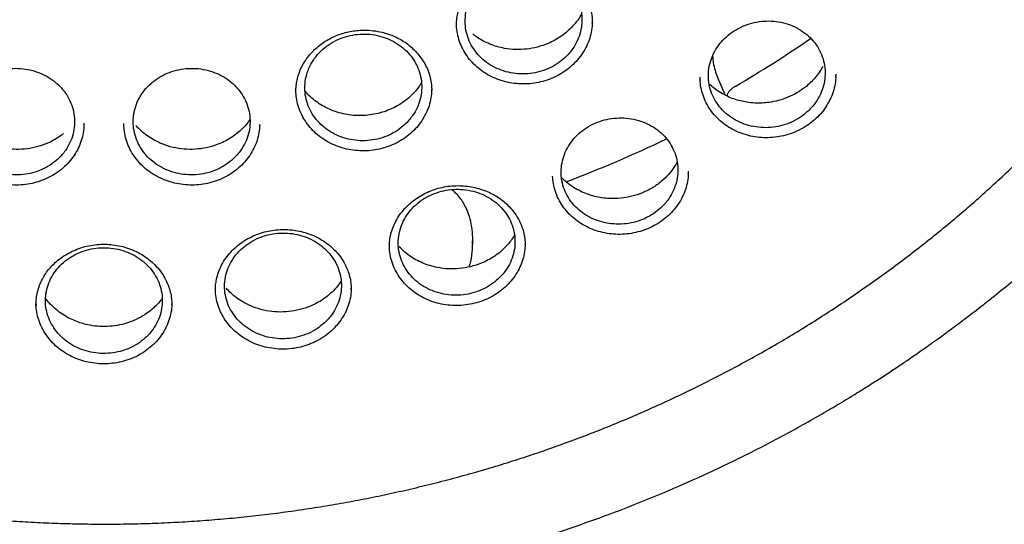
# Model space of a CAD drawing. Header units: millimetres. Extents: x 8 to 1577, y 12 to 2534.
# Tile 50 of 65: x 768 to 793, y 2101 to 2114. Entities that reach past the tile are written whole.
import ezdxf

# ---------------------------------------------------------------- set-up
doc = ezdxf.new("R2010")
doc.units = ezdxf.units.MM

msp = doc.modelspace()

# ---------------------------------------------------------------- linework, layer by layer
at = {"color": 7, "linetype": 'Continuous', "lineweight": 30}
for p, q in [((782.25, 2113.95), (782.25, 2113.958)), ((788.459, 2112.59), (788.459, 2112.614)), ((785.001, 2112.494), (785.001, 2112.51)), ((785.005, 2112.516), (785.005, 2112.503)), ((785.446, 2112.566), (785.643, 2112.115)), ((773.771, 2111.345), (773.77, 2111.366)), ((784.7, 2110.111), (784.701, 2110.13)), ((779.199, 2108.318), (779.198, 2108.4)), ((780.54, 2108.281), (780.539, 2108.294)), ((772.88, 2107.238), (772.875, 2107.244)), ((776.103, 2107.155), (776.102, 2107.197)), ((768.07, 2106.778), (768.069, 2106.76)), ((771.529, 2106.768), (771.529, 2106.794))]:
    msp.add_line(p, q, dxfattribs=at)
for centre, radius, start, end in [((770.446, 2138.73), 30.579, 300.3485, 304.6183), ((770.066, 2140.362), 32.56, 290.7126, 295.6173)]:
    msp.add_arc(centre, radius, start, end, dxfattribs=at)
for points, knots in [([(734.948, 2134.268), (734.945, 2134.233), (734.941, 2134.163), (734.934, 2134.035), (734.926, 2133.886), (734.915, 2133.719), (734.905, 2133.534), (734.894, 2133.292), (734.882, 2132.985), (734.872, 2132.621), (734.866, 2132.238), (734.865, 2131.84), (734.87, 2131.412), (734.883, 2130.885), (734.91, 2130.264), (734.958, 2129.561), (735.021, 2128.857), (735.1, 2128.157), (735.204, 2127.398), (735.336, 2126.583), (735.503, 2125.713), (735.66, 2125.001), (735.795, 2124.446), (735.898, 2124.046), (736.002, 2123.66), (736.104, 2123.302), (736.199, 2122.98), (736.286, 2122.697), (736.364, 2122.451), (736.432, 2122.243), (736.489, 2122.072), (736.532, 2121.944), (736.566, 2121.846), (736.595, 2121.761), (736.63, 2121.662), (736.672, 2121.542), (736.726, 2121.392), (736.792, 2121.209), (736.874, 2120.989), (736.968, 2120.741), (737.077, 2120.465), (737.198, 2120.164), (737.328, 2119.849), (737.542, 2119.351), (737.844, 2118.684), (738.27, 2117.81), (738.74, 2116.92), (739.255, 2116.014), (739.785, 2115.15), (740.33, 2114.319), (740.892, 2113.515), (741.479, 2112.726), (742.048, 2112.007), (742.601, 2111.345), (743.139, 2110.731), (743.714, 2110.108), (744.25, 2109.557), (744.736, 2109.077), (745.164, 2108.669), (745.61, 2108.26), (746.071, 2107.851), (746.505, 2107.481), (746.895, 2107.158), (747.227, 2106.891), (747.532, 2106.652), (747.809, 2106.438), (748.031, 2106.271), (748.204, 2106.142), (748.333, 2106.047), (748.451, 2105.962), (748.556, 2105.886), (748.646, 2105.821), (748.718, 2105.77), (748.778, 2105.728), (748.845, 2105.68), (748.937, 2105.615), (749.066, 2105.526), (749.226, 2105.415), (749.419, 2105.284), (749.773, 2105.046), (750.287, 2104.713), (750.961, 2104.297), (751.659, 2103.887), (752.382, 2103.484), (753.13, 2103.09), (753.903, 2102.707), (754.694, 2102.338), (755.572, 2101.955), (756.529, 2101.568), (757.562, 2101.188), (758.587, 2100.845), (759.603, 2100.538), (760.609, 2100.266), (761.608, 2100.025), (762.661, 2099.802), (763.775, 2099.6), (764.951, 2099.425), (766.133, 2099.288), (767.319, 2099.189), (768.508, 2099.128), (769.699, 2099.106), (770.89, 2099.122), (772.079, 2099.176), (773.266, 2099.269), (774.45, 2099.4), (775.63, 2099.568), (776.752, 2099.766), (777.816, 2099.986), (778.822, 2100.223), (779.825, 2100.49), (780.824, 2100.786), (781.822, 2101.114), (782.825, 2101.476), (783.832, 2101.873), (784.842, 2102.308), (785.854, 2102.781), (786.873, 2103.297), (787.7, 2103.751), (788.329, 2104.115), (788.749, 2104.366), (789.134, 2104.604), (789.484, 2104.826), (789.8, 2105.031), (790.082, 2105.218), (790.311, 2105.374), (790.494, 2105.499), (790.634, 2105.596), (790.755, 2105.681), (790.858, 2105.754), (790.96, 2105.827), (791.077, 2105.911), (791.215, 2106.011), (791.375, 2106.128), (791.552, 2106.26), (791.746, 2106.406), (791.951, 2106.563), (792.163, 2106.727), (792.468, 2106.968), (792.872, 2107.295), (793.378, 2107.721), (793.905, 2108.184), (794.451, 2108.684), (794.957, 2109.168), (795.417, 2109.628), (795.821, 2110.045), (796.209, 2110.459), (796.573, 2110.862), (796.945, 2111.287), (797.321, 2111.731), (797.695, 2112.19), (798.022, 2112.607), (798.308, 2112.981), (798.556, 2113.315), (798.782, 2113.628), (799.001, 2113.937), (799.225, 2114.263), (799.473, 2114.632), (799.743, 2115.047), (800.036, 2115.513), (800.342, 2116.021), (800.636, 2116.53), (800.916, 2117.033), (801.177, 2117.524), (801.432, 2118.026), (801.688, 2118.549), (801.932, 2119.075), (802.163, 2119.596), (802.366, 2120.079), (802.545, 2120.523), (802.701, 2120.928), (802.816, 2121.236), (802.894, 2121.453), (802.94, 2121.582), (802.977, 2121.686), (803.004, 2121.766), (803.033, 2121.847), (803.069, 2121.954), (803.12, 2122.104), (803.185, 2122.301), (803.26, 2122.535), (803.343, 2122.798), (803.428, 2123.078), (803.515, 2123.374), (803.612, 2123.717), (803.718, 2124.111), (803.832, 2124.56), (803.945, 2125.036), (804.056, 2125.539), (804.164, 2126.069), (804.267, 2126.624), (804.376, 2127.284), (804.483, 2128.029), (804.576, 2128.843), (804.646, 2129.625), (804.694, 2130.376), (804.723, 2131.096), (804.733, 2131.681), (804.733, 2132.14), (804.729, 2132.481), (804.721, 2132.807), (804.712, 2133.116), (804.7, 2133.399), (804.688, 2133.654), (804.676, 2133.881), (804.663, 2134.083), (804.654, 2134.209), (804.65, 2134.268)], [0, 0, 0, 0, 0.000951, 0.00193, 0.003328, 0.0049, 0.006614, 0.008465, 0.01165, 0.015173, 0.018603, 0.022302, 0.026271, 0.030509, 0.036989, 0.043561, 0.050115, 0.056651, 0.063169, 0.071401, 0.079604, 0.087778, 0.091621, 0.095458, 0.099235, 0.102688, 0.105783, 0.108519, 0.110898, 0.112918, 0.11458, 0.115884, 0.116657, 0.117432, 0.118391, 0.119554, 0.120933, 0.122798, 0.124952, 0.127395, 0.130128, 0.13315, 0.136343, 0.139513, 0.1481, 0.156497, 0.166243, 0.175718, 0.185047, 0.193958, 0.202873, 0.211793, 0.220718, 0.227824, 0.235201, 0.242853, 0.250781, 0.255987, 0.261306, 0.266737, 0.272281, 0.277905, 0.282062, 0.285874, 0.289343, 0.292468, 0.295248, 0.296812, 0.298241, 0.299536, 0.300697, 0.301712, 0.302507, 0.303069, 0.303658, 0.304707, 0.3061, 0.307838, 0.30992, 0.312347, 0.319228, 0.326269, 0.333457, 0.340794, 0.348277, 0.355908, 0.363677, 0.371402, 0.381272, 0.390959, 0.400463, 0.409783, 0.418921, 0.427883, 0.436799, 0.4472, 0.4576, 0.468001, 0.478401, 0.488802, 0.499203, 0.509604, 0.520005, 0.530406, 0.540808, 0.55122, 0.561686, 0.570704, 0.579764, 0.588867, 0.598013, 0.607204, 0.616566, 0.626167, 0.635808, 0.645677, 0.655777, 0.666106, 0.670763, 0.675124, 0.679149, 0.682837, 0.68619, 0.689206, 0.691885, 0.69359, 0.695124, 0.696449, 0.697537, 0.698523, 0.699796, 0.701381, 0.703106, 0.705092, 0.707309, 0.709623, 0.712016, 0.714488, 0.720052, 0.725978, 0.732267, 0.73892, 0.745936, 0.751158, 0.756489, 0.761619, 0.766517, 0.771183, 0.776942, 0.782303, 0.787264, 0.791358, 0.795133, 0.798591, 0.801865, 0.805448, 0.809387, 0.813991, 0.819, 0.824416, 0.830237, 0.835096, 0.840205, 0.845497, 0.850563, 0.856213, 0.861446, 0.866264, 0.870667, 0.874654, 0.878225, 0.87975, 0.881022, 0.882033, 0.882781, 0.88336, 0.884423, 0.885889, 0.887759, 0.890142, 0.892694, 0.895394, 0.898243, 0.90124, 0.905279, 0.90956, 0.914083, 0.918848, 0.923854, 0.929103, 0.934544, 0.942438, 0.950028, 0.957314, 0.964297, 0.970976, 0.977351, 0.980594, 0.983753, 0.986827, 0.989704, 0.992312, 0.994612, 0.996657, 0.998451, 1, 1, 1, 1]), ([(737.769, 2126.518), (737.782, 2126.443), (737.829, 2126.182), (737.92, 2125.736), (738.043, 2125.181), (738.177, 2124.628), (738.323, 2124.077), (738.479, 2123.53), (738.645, 2122.984), (738.823, 2122.442), (739.011, 2121.904), (739.21, 2121.368), (739.42, 2120.836), (739.64, 2120.308), (739.87, 2119.784), (740.111, 2119.264), (740.362, 2118.748), (740.623, 2118.236), (740.894, 2117.73), (741.176, 2117.228), (741.467, 2116.731), (741.768, 2116.239), (742.079, 2115.753), (742.399, 2115.272), (742.728, 2114.797), (743.068, 2114.327), (743.416, 2113.864), (743.773, 2113.406), (744.14, 2112.956), (744.515, 2112.511), (744.899, 2112.073), (745.292, 2111.642), (745.693, 2111.218), (746.102, 2110.801), (746.52, 2110.391), (746.946, 2109.989), (747.379, 2109.593), (747.82, 2109.206), (748.269, 2108.827), (748.726, 2108.455), (749.189, 2108.091), (749.66, 2107.736), (750.138, 2107.388), (750.622, 2107.049), (751.114, 2106.719), (751.611, 2106.397), (752.115, 2106.084), (752.625, 2105.78), (753.141, 2105.485), (753.663, 2105.199), (754.19, 2104.922), (754.723, 2104.654), (755.261, 2104.396), (755.804, 2104.147), (756.352, 2103.907), (756.904, 2103.678), (757.461, 2103.457), (758.022, 2103.247), (758.587, 2103.046), (759.156, 2102.856), (759.729, 2102.675), (760.305, 2102.504), (760.885, 2102.344), (761.468, 2102.193), (762.053, 2102.053), (762.641, 2101.923), (763.232, 2101.803), (763.825, 2101.694), (764.42, 2101.595), (765.017, 2101.506), (765.615, 2101.428), (766.215, 2101.36), (766.816, 2101.303), (767.419, 2101.256), (768.022, 2101.22), (768.625, 2101.194), (769.229, 2101.179), (769.834, 2101.174), (770.438, 2101.18), (771.042, 2101.196), (771.646, 2101.223), (772.248, 2101.261), (772.851, 2101.309), (773.452, 2101.367), (774.051, 2101.436), (774.65, 2101.516), (775.246, 2101.606), (775.841, 2101.706), (776.434, 2101.816), (777.024, 2101.937), (777.612, 2102.069), (778.197, 2102.21), (778.78, 2102.362), (779.359, 2102.523), (779.935, 2102.695), (780.507, 2102.877), (781.076, 2103.069), (781.641, 2103.271), (782.201, 2103.482), (782.758, 2103.703), (783.31, 2103.934), (783.857, 2104.175), (784.399, 2104.425), (784.937, 2104.685), (785.469, 2104.953), (785.995, 2105.231), (786.516, 2105.519), (787.032, 2105.815), (787.541, 2106.12), (788.044, 2106.434), (788.541, 2106.757), (789.032, 2107.088), (789.515, 2107.428), (789.992, 2107.776), (790.462, 2108.133), (790.925, 2108.497), (791.381, 2108.87), (791.829, 2109.25), (792.269, 2109.639), (792.702, 2110.035), (793.127, 2110.438), (793.543, 2110.849), (793.952, 2111.267), (794.352, 2111.692), (794.744, 2112.123), (795.127, 2112.562), (795.501, 2113.007), (795.867, 2113.459), (796.223, 2113.917), (796.57, 2114.381), (796.908, 2114.851), (797.237, 2115.327), (797.556, 2115.809), (797.866, 2116.296), (798.165, 2116.788), (798.455, 2117.286), (798.736, 2117.788), (799.006, 2118.296), (799.266, 2118.807), (799.516, 2119.324), (799.755, 2119.844), (799.984, 2120.369), (800.203, 2120.898), (800.411, 2121.43), (800.609, 2121.966), (800.796, 2122.505), (800.973, 2123.048), (801.138, 2123.593), (801.293, 2124.141), (801.437, 2124.692), (801.57, 2125.245), (801.692, 2125.801), (801.803, 2126.358), (801.902, 2126.917), (801.991, 2127.478), (802.069, 2128.041), (802.135, 2128.604), (802.191, 2129.169), (802.235, 2129.735), (802.268, 2130.301), (802.289, 2130.868), (802.298, 2131.327), (802.299, 2131.598), (802.299, 2131.68)], [0, 0, 0, 0, 0.002516, 0.00877, 0.015025, 0.02128, 0.027534, 0.033789, 0.040044, 0.046298, 0.052553, 0.058808, 0.065063, 0.071318, 0.077573, 0.083828, 0.090083, 0.096338, 0.102594, 0.108849, 0.115104, 0.12136, 0.127615, 0.133871, 0.140127, 0.146383, 0.152638, 0.158894, 0.16515, 0.171406, 0.177662, 0.183919, 0.190175, 0.196431, 0.202688, 0.208944, 0.215201, 0.221457, 0.227714, 0.233971, 0.240227, 0.246484, 0.252741, 0.258998, 0.265255, 0.271512, 0.277769, 0.284026, 0.290284, 0.296541, 0.302798, 0.309056, 0.315313, 0.32157, 0.327828, 0.334085, 0.340343, 0.346601, 0.352858, 0.359116, 0.365373, 0.371631, 0.377889, 0.384147, 0.390404, 0.396662, 0.40292, 0.409178, 0.415436, 0.421694, 0.427952, 0.434209, 0.440467, 0.446725, 0.452983, 0.459241, 0.465499, 0.471757, 0.478015, 0.484273, 0.490531, 0.496789, 0.503047, 0.509305, 0.515563, 0.521821, 0.528079, 0.534337, 0.540595, 0.546852, 0.55311, 0.559368, 0.565626, 0.571884, 0.578142, 0.584399, 0.590657, 0.596915, 0.603173, 0.60943, 0.615688, 0.621946, 0.628203, 0.634461, 0.640718, 0.646976, 0.653233, 0.65949, 0.665748, 0.672005, 0.678262, 0.684519, 0.690777, 0.697034, 0.703291, 0.709548, 0.715805, 0.722061, 0.728318, 0.734575, 0.740832, 0.747088, 0.753345, 0.759601, 0.765858, 0.772114, 0.77837, 0.784627, 0.790883, 0.797139, 0.803395, 0.809651, 0.815907, 0.822162, 0.828418, 0.834674, 0.840929, 0.847185, 0.85344, 0.859695, 0.865951, 0.872206, 0.878461, 0.884716, 0.890971, 0.897226, 0.903481, 0.909736, 0.915991, 0.922245, 0.9285, 0.934755, 0.941009, 0.947264, 0.953519, 0.959773, 0.966028, 0.972282, 0.978537, 0.984791, 0.991045, 0.9973, 1, 1, 1, 1]), ([(778.789, 2113.886), (778.79, 2113.938), (778.793, 2114.043), (778.819, 2114.203), (778.862, 2114.362), (778.926, 2114.521), (779.01, 2114.675), (779.114, 2114.822), (779.234, 2114.957), (779.367, 2115.078), (779.51, 2115.184), (779.66, 2115.274), (779.817, 2115.349), (779.995, 2115.414), (780.194, 2115.463), (780.414, 2115.49), (780.636, 2115.492), (780.86, 2115.469), (781.083, 2115.419), (781.28, 2115.348), (781.452, 2115.263), (781.598, 2115.17), (781.733, 2115.064), (781.868, 2114.933), (781.993, 2114.779), (782.102, 2114.6), (782.175, 2114.43), (782.22, 2114.276), (782.243, 2114.148), (782.252, 2114.04), (782.253, 2113.981), (782.253, 2113.955)], [0, 0, 0, 0, 0.032527, 0.065537, 0.099051, 0.133107, 0.167752, 0.202761, 0.23744, 0.271429, 0.304744, 0.337392, 0.369383, 0.400736, 0.441596, 0.481519, 0.521833, 0.562971, 0.604853, 0.647412, 0.679794, 0.712608, 0.745838, 0.77864, 0.82124, 0.862564, 0.902649, 0.931856, 0.958995, 0.981656, 1, 1, 1, 1]), ([(781.558, 2113.078), (781.594, 2113.113), (781.665, 2113.184), (781.774, 2113.326), (781.877, 2113.506), (781.955, 2113.726), (781.993, 2113.956), (781.988, 2114.186), (781.94, 2114.413), (781.852, 2114.627), (781.725, 2114.826), (781.564, 2115), (781.372, 2115.148), (781.156, 2115.263), (780.92, 2115.343), (780.674, 2115.386), (780.421, 2115.39), (780.173, 2115.355), (779.931, 2115.282), (779.708, 2115.174), (779.505, 2115.033), (779.332, 2114.864), (779.191, 2114.669), (779.088, 2114.458), (779.024, 2114.232), (779.003, 2114.003), (779.024, 2113.772), (779.087, 2113.55), (779.191, 2113.34), (779.33, 2113.151), (779.504, 2112.985), (779.705, 2112.85), (779.93, 2112.747), (780.17, 2112.681), (780.42, 2112.653), (780.671, 2112.663), (780.919, 2112.713), (781.153, 2112.799), (781.372, 2112.919), (781.496, 2113.024), (781.558, 2113.078)], [0, 0, 0, 0, 0.016679, 0.033545, 0.060016, 0.087256, 0.113738, 0.140989, 0.167473, 0.194725, 0.221202, 0.248447, 0.27491, 0.30214, 0.32859, 0.355806, 0.382247, 0.409454, 0.435897, 0.463106, 0.489559, 0.516779, 0.543246, 0.570481, 0.59696, 0.624209, 0.650693, 0.677946, 0.704427, 0.731674, 0.758142, 0.785377, 0.811831, 0.839051, 0.865493, 0.892703, 0.919144, 0.946351, 0.972792, 1, 1, 1, 1]), ([(781.979, 2114.195), (781.975, 2114.188), (781.946, 2114.128), (781.871, 2114.019), (781.754, 2113.873), (781.616, 2113.738), (781.464, 2113.619), (781.299, 2113.517), (781.098, 2113.42), (780.858, 2113.338), (780.578, 2113.286), (780.294, 2113.274), (780.041, 2113.301), (779.823, 2113.353), (779.639, 2113.418), (779.462, 2113.501), (779.315, 2113.588), (779.235, 2113.653), (779.204, 2113.678)], [0, 0, 0, 0, 0.008231, 0.06719, 0.128506, 0.189932, 0.250961, 0.311203, 0.370621, 0.458281, 0.544317, 0.630181, 0.717965, 0.777655, 0.838241, 0.899671, 0.961872, 1, 1, 1, 1]), ([(782.06, 2113.281), (782.023, 2113.22), (781.948, 2113.098), (781.805, 2112.934), (781.64, 2112.788), (781.457, 2112.661), (781.258, 2112.558), (781.046, 2112.479), (780.825, 2112.426), (780.599, 2112.4), (780.372, 2112.402), (780.147, 2112.43), (779.928, 2112.485), (779.72, 2112.566), (779.525, 2112.67), (779.348, 2112.798), (779.19, 2112.947), (779.055, 2113.112), (778.946, 2113.293), (778.863, 2113.486), (778.81, 2113.687), (778.786, 2113.848), (778.789, 2113.94), (778.79, 2113.963)], [0, 0, 0, 0, 0.049375, 0.098338, 0.147594, 0.196984, 0.245931, 0.295106, 0.344442, 0.393377, 0.442619, 0.49201, 0.540917, 0.590117, 0.639652, 0.688524, 0.737569, 0.787319, 0.836161, 0.884954, 0.934757, 0.983599, 1, 1, 1, 1]), ([(782.25, 2114.016), (782.25, 2113.971), (782.251, 2113.856), (782.218, 2113.674), (782.157, 2113.472), (782.093, 2113.345), (782.06, 2113.281)], [0, 0, 0, 0, 0.177592, 0.451989, 0.724682, 1, 1, 1, 1]), ([(787.753, 2111.711), (787.789, 2111.746), (787.861, 2111.818), (787.97, 2111.959), (788.074, 2112.139), (788.153, 2112.359), (788.192, 2112.588), (788.188, 2112.818), (788.141, 2113.044), (788.055, 2113.258), (787.928, 2113.455), (787.769, 2113.628), (787.577, 2113.775), (787.362, 2113.889), (787.127, 2113.968), (786.881, 2114.009), (786.629, 2114.012), (786.38, 2113.976), (786.139, 2113.902), (785.915, 2113.794), (785.712, 2113.652), (785.539, 2113.482), (785.396, 2113.288), (785.293, 2113.077), (785.228, 2112.851), (785.205, 2112.622), (785.225, 2112.392), (785.287, 2112.171), (785.389, 2111.962), (785.528, 2111.774), (785.701, 2111.609), (785.901, 2111.475), (786.126, 2111.373), (786.364, 2111.309), (786.615, 2111.282), (786.865, 2111.293), (787.113, 2111.344), (787.347, 2111.431), (787.567, 2111.552), (787.691, 2111.657), (787.753, 2111.711)], [0, 0, 0, 0, 0.016667, 0.033521, 0.059984, 0.087216, 0.113694, 0.140941, 0.167427, 0.194682, 0.221165, 0.248416, 0.274888, 0.302126, 0.328582, 0.355805, 0.382248, 0.409458, 0.435897, 0.463102, 0.489548, 0.51676, 0.543219, 0.570446, 0.59692, 0.624163, 0.650647, 0.6779, 0.704385, 0.731639, 0.758115, 0.785358, 0.811819, 0.839046, 0.865493, 0.892706, 0.919146, 0.946353, 0.972793, 1, 1, 1, 1]), ([(774.693, 2112.186), (774.693, 2112.211), (774.693, 2112.27), (774.702, 2112.376), (774.724, 2112.507), (774.766, 2112.66), (774.831, 2112.82), (774.916, 2112.974), (775.019, 2113.118), (775.136, 2113.249), (775.266, 2113.366), (775.406, 2113.469), (775.554, 2113.558), (775.709, 2113.632), (775.871, 2113.692), (776.037, 2113.736), (776.208, 2113.764), (776.4, 2113.778), (776.612, 2113.772), (776.839, 2113.738), (777.041, 2113.683), (777.217, 2113.614), (777.37, 2113.536), (777.515, 2113.442), (777.651, 2113.332), (777.775, 2113.209), (777.886, 2113.071), (777.982, 2112.922), (778.064, 2112.751), (778.123, 2112.57), (778.153, 2112.391), (778.157, 2112.284), (778.158, 2112.234)], [0, 0, 0, 0, 0.017203, 0.039454, 0.066854, 0.099472, 0.134543, 0.169299, 0.203614, 0.237349, 0.27055, 0.303239, 0.335421, 0.367151, 0.398746, 0.430292, 0.461829, 0.493372, 0.535404, 0.577349, 0.619141, 0.650803, 0.682961, 0.715656, 0.748928, 0.782798, 0.817274, 0.852361, 0.887636, 0.930625, 0.96805, 1, 1, 1, 1]), ([(777.474, 2111.37), (777.51, 2111.406), (777.581, 2111.476), (777.689, 2111.617), (777.792, 2111.797), (777.87, 2112.016), (777.906, 2112.245), (777.901, 2112.474), (777.852, 2112.701), (777.764, 2112.915), (777.636, 2113.114), (777.474, 2113.288), (777.281, 2113.436), (777.065, 2113.551), (776.829, 2113.632), (776.583, 2113.675), (776.33, 2113.679), (776.081, 2113.645), (775.84, 2113.573), (775.617, 2113.466), (775.414, 2113.325), (775.242, 2113.157), (775.101, 2112.963), (774.999, 2112.753), (774.936, 2112.528), (774.915, 2112.299), (774.937, 2112.069), (775.001, 2111.848), (775.105, 2111.638), (775.245, 2111.449), (775.42, 2111.283), (775.621, 2111.148), (775.847, 2111.044), (776.086, 2110.978), (776.337, 2110.949), (776.588, 2110.959), (776.836, 2111.008), (777.07, 2111.093), (777.289, 2111.212), (777.412, 2111.317), (777.474, 2111.37)], [0, 0, 0, 0, 0.016692, 0.03357, 0.060049, 0.087297, 0.113781, 0.141034, 0.167515, 0.194764, 0.221233, 0.248468, 0.274923, 0.302143, 0.328587, 0.355796, 0.382237, 0.409444, 0.435892, 0.463108, 0.489569, 0.516799, 0.543274, 0.570518, 0.597002, 0.624254, 0.650737, 0.677988, 0.704461, 0.731702, 0.75816, 0.785385, 0.811832, 0.839044, 0.865484, 0.892691, 0.919135, 0.946346, 0.97279, 1, 1, 1, 1]), ([(785.319, 2113.115), (785.324, 2113.056), (785.334, 2112.933), (785.376, 2112.749), (785.423, 2112.63), (785.446, 2112.571)], [0, 0, 0, 0, 0.3113698, 0.6564406, 1, 1, 1, 1]), ([(788.129, 2112.852), (788.099, 2112.8), (788.043, 2112.699), (787.935, 2112.561), (787.818, 2112.435), (787.665, 2112.302), (787.473, 2112.172), (787.241, 2112.059), (787, 2111.977), (786.779, 2111.932), (786.577, 2111.913), (786.389, 2111.913), (786.204, 2111.932), (786.027, 2111.968), (785.86, 2112.018), (785.691, 2112.086), (785.524, 2112.175), (785.366, 2112.28), (785.275, 2112.364), (785.231, 2112.404)], [0, 0, 0, 0, 0.055842, 0.106855, 0.159351, 0.211412, 0.288354, 0.363567, 0.437189, 0.509273, 0.558357, 0.612661, 0.672369, 0.720723, 0.772133, 0.82657, 0.883977, 0.944285, 1, 1, 1, 1]), ([(768.622, 2110.484), (768.657, 2110.519), (768.729, 2110.589), (768.837, 2110.728), (768.941, 2110.906), (769.019, 2111.124), (769.056, 2111.352), (769.051, 2111.581), (769.003, 2111.808), (768.915, 2112.023), (768.788, 2112.223), (768.627, 2112.399), (768.434, 2112.549), (768.219, 2112.667), (767.983, 2112.751), (767.737, 2112.798), (767.483, 2112.806), (767.235, 2112.775), (766.993, 2112.707), (766.769, 2112.603), (766.566, 2112.465), (766.393, 2112.299), (766.252, 2112.108), (766.149, 2111.899), (766.086, 2111.675), (766.065, 2111.447), (766.086, 2111.217), (766.149, 2110.995), (766.253, 2110.784), (766.393, 2110.593), (766.567, 2110.425), (766.768, 2110.288), (766.993, 2110.181), (767.232, 2110.112), (767.483, 2110.079), (767.734, 2110.086), (767.982, 2110.131), (768.216, 2110.213), (768.436, 2110.329), (768.559, 2110.432), (768.622, 2110.484)], [0, 0, 0, 0, 0.016705, 0.033598, 0.060083, 0.087335, 0.113814, 0.14106, 0.167526, 0.194758, 0.221209, 0.248426, 0.274868, 0.302077, 0.328518, 0.355727, 0.382177, 0.409396, 0.43586, 0.463094, 0.489572, 0.516818, 0.543303, 0.570556, 0.597037, 0.624286, 0.650756, 0.677993, 0.704449, 0.73167, 0.758114, 0.785325, 0.811765, 0.838973, 0.86542, 0.892634, 0.919092, 0.946317, 0.972775, 1, 1, 1, 1]), ([(773.096, 2110.49), (773.131, 2110.525), (773.203, 2110.596), (773.311, 2110.736), (773.415, 2110.914), (773.493, 2111.132), (773.53, 2111.361), (773.525, 2111.59), (773.477, 2111.817), (773.389, 2112.031), (773.262, 2112.23), (773.101, 2112.405), (772.908, 2112.555), (772.692, 2112.671), (772.456, 2112.754), (772.21, 2112.799), (771.957, 2112.805), (771.709, 2112.773), (771.467, 2112.703), (771.243, 2112.598), (771.04, 2112.459), (770.868, 2112.292), (770.726, 2112.1), (770.623, 2111.891), (770.56, 2111.667), (770.539, 2111.438), (770.56, 2111.208), (770.623, 2110.987), (770.727, 2110.776), (770.867, 2110.586), (771.041, 2110.419), (771.242, 2110.283), (771.467, 2110.178), (771.706, 2110.11), (771.957, 2110.079), (772.208, 2110.087), (772.457, 2110.133), (772.69, 2110.217), (772.91, 2110.334), (773.033, 2110.438), (773.096, 2110.49)], [0, 0, 0, 0, 0.016701, 0.033589, 0.060072, 0.087325, 0.113808, 0.141059, 0.167533, 0.194775, 0.221235, 0.248461, 0.274908, 0.302121, 0.328561, 0.355768, 0.382213, 0.409424, 0.435879, 0.463103, 0.489573, 0.516812, 0.543294, 0.570544, 0.597029, 0.624281, 0.650759, 0.678004, 0.704469, 0.7317, 0.75815, 0.785367, 0.811808, 0.839016, 0.865458, 0.892667, 0.919117, 0.946334, 0.972784, 1, 1, 1, 1]), ([(788.46, 2112.655), (788.461, 2112.623), (788.463, 2112.521), (788.436, 2112.351), (788.381, 2112.147), (788.319, 2112.019), (788.288, 2111.955)], [0, 0, 0, 0, 0.134748, 0.423832, 0.710747, 1, 1, 1, 1]), ([(777.894, 2112.433), (777.88, 2112.409), (777.836, 2112.334), (777.741, 2112.215), (777.609, 2112.078), (777.455, 2111.952), (777.282, 2111.84), (777.093, 2111.748), (776.893, 2111.676), (776.686, 2111.625), (776.475, 2111.597), (776.262, 2111.592), (776.051, 2111.61), (775.844, 2111.652), (775.645, 2111.715), (775.459, 2111.798), (775.288, 2111.896), (775.135, 2112.009), (775.015, 2112.116), (774.953, 2112.191), (774.93, 2112.219)], [0, 0, 0, 0, 0.0251557, 0.0801919, 0.1369349, 0.1954761, 0.255532, 0.3163433, 0.3769843, 0.4374726, 0.4978262, 0.5580786, 0.6182983, 0.6785252, 0.7386351, 0.7976775, 0.8554116, 0.9117855, 0.9667892, 1, 1, 1, 1]), ([(788.288, 2111.955), (788.252, 2111.893), (788.181, 2111.769), (788.042, 2111.601), (787.881, 2111.45), (787.701, 2111.319), (787.505, 2111.21), (787.295, 2111.125), (787.076, 2111.066), (786.85, 2111.033), (786.623, 2111.028), (786.398, 2111.049), (786.178, 2111.098), (785.968, 2111.172), (785.771, 2111.271), (785.59, 2111.393), (785.429, 2111.536), (785.29, 2111.697), (785.176, 2111.874), (785.089, 2112.064), (785.03, 2112.263), (785.001, 2112.435), (785.003, 2112.539), (785.003, 2112.575)], [0, 0, 0, 0, 0.048954, 0.097481, 0.146295, 0.195252, 0.243754, 0.292504, 0.341433, 0.389921, 0.438716, 0.487717, 0.53618, 0.584909, 0.634017, 0.682452, 0.731057, 0.78028, 0.82869, 0.877136, 0.92635, 0.974756, 1, 1, 1, 1]), ([(785.448, 2112.567), (785.447, 2112.567), (785.445, 2112.568), (785.447, 2112.57), (785.448, 2112.571)], [0, 0, 0, 0, 0.405073, 1, 1, 1, 1]), ([(785.896, 2112.341), (785.892, 2112.339), (785.885, 2112.335), (785.879, 2112.331), (785.876, 2112.329)], [0, 0, 0, 0, 0.56, 1, 1, 1, 1]), ([(777.933, 2111.51), (777.893, 2111.451), (777.814, 2111.333), (777.663, 2111.175), (777.493, 2111.035), (777.305, 2110.917), (777.101, 2110.822), (776.886, 2110.752), (776.664, 2110.708), (776.437, 2110.691), (776.209, 2110.702), (775.986, 2110.739), (775.77, 2110.802), (775.565, 2110.892), (775.375, 2111.004), (775.203, 2111.139), (775.052, 2111.293), (774.924, 2111.464), (774.823, 2111.649), (774.749, 2111.844), (774.703, 2112.038), (774.696, 2112.168), (774.693, 2112.227)], [0, 0, 0, 0, 0.050503, 0.100602, 0.151051, 0.201601, 0.251692, 0.302018, 0.35249, 0.402579, 0.452986, 0.503457, 0.553521, 0.603939, 0.654529, 0.704554, 0.754847, 0.80572, 0.855708, 0.905685, 0.956715, 1, 1, 1, 1]), ([(778.156, 2112.268), (778.154, 2112.212), (778.15, 2112.087), (778.108, 2111.895), (778.038, 2111.696), (777.968, 2111.573), (777.933, 2111.51)], [0, 0, 0, 0, 0.212496, 0.474807, 0.735871, 1, 1, 1, 1]), ([(785.69, 2112.09), (785.69, 2112.094), (785.692, 2112.116), (785.709, 2112.166), (785.753, 2112.236), (785.817, 2112.294), (785.862, 2112.321), (785.876, 2112.329)], [0, 0, 0, 0, 0.04607, 0.258795, 0.575261, 0.870576, 1, 1, 1, 1]), ([(769.008, 2110.534), (768.965, 2110.478), (768.877, 2110.366), (768.717, 2110.219), (768.537, 2110.091), (768.341, 2109.986), (768.132, 2109.906), (767.912, 2109.851), (767.687, 2109.823), (767.459, 2109.821), (767.234, 2109.848), (767.013, 2109.9), (766.802, 2109.978), (766.604, 2110.081), (766.422, 2110.206), (766.26, 2110.352), (766.12, 2110.516), (766.004, 2110.696), (765.915, 2110.887), (765.856, 2111.087), (765.825, 2111.261), (765.827, 2111.368), (765.827, 2111.405)], [0, 0, 0, 0, 0.0512024, 0.1021129, 0.1535665, 0.2049271, 0.2558363, 0.3070429, 0.3583541, 0.4092786, 0.4605199, 0.5117483, 0.5626635, 0.6139805, 0.6652149, 0.7160929, 0.767397, 0.818914, 0.8697436, 0.9207444, 0.9726009, 1, 1, 1, 1]), ([(768.767, 2111.138), (768.747, 2111.121), (768.68, 2111.066), (768.552, 2110.985), (768.358, 2110.885), (768.12, 2110.8), (767.844, 2110.744), (767.565, 2110.727), (767.322, 2110.747), (767.116, 2110.79), (766.942, 2110.842), (766.766, 2110.915), (766.587, 2111.01), (766.41, 2111.132), (766.257, 2111.27), (766.145, 2111.394), (766.095, 2111.47), (766.077, 2111.498)], [0, 0, 0, 0, 0.0267674, 0.0878572, 0.1505964, 0.2432782, 0.3342824, 0.4236683, 0.5115594, 0.5694157, 0.6271149, 0.6889017, 0.7557655, 0.8275977, 0.9043054, 0.9650599, 1, 1, 1, 1]), ([(769.288, 2111.404), (769.289, 2111.374), (769.292, 2111.275), (769.265, 2111.108), (769.21, 2110.906), (769.127, 2110.713), (769.048, 2110.594), (769.008, 2110.534)], [0, 0, 0, 0, 0.095918, 0.323565, 0.547985, 0.772163, 1, 1, 1, 1]), ([(773.518, 2110.581), (773.476, 2110.524), (773.392, 2110.409), (773.236, 2110.256), (773.061, 2110.123), (772.868, 2110.012), (772.661, 2109.925), (772.444, 2109.863), (772.22, 2109.828), (771.992, 2109.819), (771.766, 2109.838), (771.544, 2109.883), (771.33, 2109.955), (771.129, 2110.051), (770.943, 2110.171), (770.777, 2110.311), (770.632, 2110.471), (770.51, 2110.646), (770.415, 2110.834), (770.349, 2111.033), (770.311, 2111.221), (770.31, 2111.343), (770.309, 2111.396)], [0, 0, 0, 0, 0.050709, 0.101057, 0.151835, 0.202642, 0.252988, 0.303585, 0.354316, 0.404668, 0.455336, 0.506015, 0.556349, 0.607071, 0.657818, 0.708112, 0.758762, 0.809808, 0.860059, 0.910384, 0.961686, 1, 1, 1, 1]), ([(773.52, 2111.496), (773.504, 2111.471), (773.452, 2111.393), (773.344, 2111.274), (773.2, 2111.141), (773.04, 2111.026), (772.868, 2110.931), (772.661, 2110.841), (772.414, 2110.77), (772.13, 2110.731), (771.844, 2110.733), (771.559, 2110.778), (771.283, 2110.866), (771.052, 2110.98), (770.867, 2111.105), (770.726, 2111.221), (770.648, 2111.307), (770.612, 2111.347)], [0, 0, 0, 0, 0.028044, 0.088611, 0.148944, 0.208664, 0.267376, 0.325137, 0.410056, 0.493069, 0.576088, 0.660281, 0.745712, 0.832268, 0.89053, 0.949018, 1, 1, 1, 1]), ([(773.772, 2111.355), (773.768, 2111.291), (773.758, 2111.157), (773.707, 2110.96), (773.63, 2110.763), (773.556, 2110.642), (773.518, 2110.581)], [0, 0, 0, 0, 0.237479, 0.490965, 0.743703, 1, 1, 1, 1]), ([(784.003, 2109.247), (784.039, 2109.282), (784.11, 2109.353), (784.219, 2109.494), (784.322, 2109.673), (784.401, 2109.892), (784.439, 2110.12), (784.434, 2110.349), (784.386, 2110.575), (784.299, 2110.787), (784.171, 2110.984), (784.011, 2111.157), (783.819, 2111.303), (783.603, 2111.417), (783.367, 2111.496), (783.122, 2111.537), (782.869, 2111.54), (782.621, 2111.505), (782.379, 2111.432), (782.156, 2111.324), (781.953, 2111.183), (781.78, 2111.014), (781.639, 2110.82), (781.536, 2110.61), (781.472, 2110.386), (781.45, 2110.158), (781.471, 2109.929), (781.534, 2109.708), (781.637, 2109.5), (781.776, 2109.312), (781.95, 2109.148), (782.151, 2109.014), (782.376, 2108.913), (782.615, 2108.848), (782.865, 2108.821), (783.116, 2108.832), (783.364, 2108.882), (783.598, 2108.968), (783.817, 2109.088), (783.941, 2109.194), (784.003, 2109.247)], [0, 0, 0, 0, 0.0166794, 0.0335455, 0.0600173, 0.0872578, 0.1137412, 0.1409933, 0.167479, 0.194733, 0.221211, 0.2484564, 0.27492, 0.30215, 0.3285987, 0.3558134, 0.3822533, 0.4094594, 0.4359005, 0.4631084, 0.4895601, 0.5167796, 0.5432467, 0.5704824, 0.5969629, 0.6242123, 0.6506984, 0.677953, 0.7044344, 0.7316835, 0.7581519, 0.7853871, 0.81184, 0.839059, 0.8655007, 0.8927085, 0.9191481, 0.9463542, 0.9727937, 1, 1, 1, 1]), ([(784.413, 2110.412), (784.393, 2110.372), (784.334, 2110.26), (784.199, 2110.09), (784.012, 2109.906), (783.786, 2109.748), (783.533, 2109.621), (783.26, 2109.532), (782.976, 2109.482), (782.72, 2109.474), (782.498, 2109.496), (782.311, 2109.533), (782.128, 2109.589), (781.947, 2109.666), (781.769, 2109.764), (781.617, 2109.876), (781.517, 2109.962), (781.476, 2110.008), (781.47, 2110.014)], [0, 0, 0, 0, 0.041255, 0.116213, 0.193832, 0.274072, 0.355677, 0.437165, 0.518523, 0.599821, 0.654099, 0.708443, 0.763128, 0.820253, 0.880196, 0.942864, 0.991638, 1, 1, 1, 1]), ([(784.7, 2110.177), (784.7, 2110.124), (784.698, 2110.002), (784.662, 2109.813), (784.597, 2109.613), (784.531, 2109.488), (784.497, 2109.425)], [0, 0, 0, 0, 0.202998, 0.469058, 0.733301, 1, 1, 1, 1]), ([(784.497, 2109.425), (784.459, 2109.364), (784.382, 2109.244), (784.236, 2109.082), (784.07, 2108.938), (783.884, 2108.815), (783.684, 2108.714), (783.471, 2108.638), (783.249, 2108.587), (783.023, 2108.564), (782.795, 2108.567), (782.571, 2108.597), (782.354, 2108.654), (782.147, 2108.737), (781.954, 2108.843), (781.779, 2108.972), (781.624, 2109.121), (781.492, 2109.287), (781.385, 2109.467), (781.307, 2109.66), (781.255, 2109.855), (781.245, 2109.986), (781.24, 2110.049)], [0, 0, 0, 0, 0.050423, 0.100408, 0.150705, 0.201138, 0.251104, 0.301322, 0.351698, 0.401654, 0.451942, 0.502357, 0.552288, 0.602544, 0.653068, 0.702967, 0.753099, 0.803802, 0.853673, 0.903584, 0.95434, 1, 1, 1, 1]), ([(777.077, 2108.223), (777.077, 2108.255), (777.078, 2108.328), (777.092, 2108.459), (777.126, 2108.619), (777.189, 2108.798), (777.28, 2108.978), (777.397, 2109.146), (777.535, 2109.297), (777.69, 2109.431), (777.858, 2109.545), (778.037, 2109.64), (778.225, 2109.715), (778.42, 2109.769), (778.62, 2109.801), (778.821, 2109.812), (779.02, 2109.802), (779.216, 2109.773), (779.41, 2109.724), (779.59, 2109.657), (779.758, 2109.572), (779.915, 2109.47), (780.07, 2109.342), (780.216, 2109.187), (780.346, 2109.002), (780.44, 2108.814), (780.5, 2108.631), (780.534, 2108.462), (780.539, 2108.345), (780.541, 2108.286)], [0, 0, 0, 0, 0.021571, 0.049167, 0.082902, 0.122359, 0.162717, 0.202697, 0.242027, 0.280757, 0.318919, 0.356521, 0.39371, 0.430658, 0.467423, 0.504033, 0.540466, 0.57667, 0.612589, 0.651195, 0.683749, 0.719396, 0.758181, 0.800137, 0.845285, 0.893664, 0.927796, 0.963269, 1, 1, 1, 1]), ([(779.851, 2107.428), (779.887, 2107.463), (779.958, 2107.533), (780.066, 2107.673), (780.17, 2107.852), (780.248, 2108.069), (780.285, 2108.297), (780.28, 2108.525), (780.232, 2108.75), (780.144, 2108.962), (780.017, 2109.159), (779.856, 2109.332), (779.664, 2109.479), (779.448, 2109.593), (779.212, 2109.673), (778.966, 2109.715), (778.713, 2109.719), (778.465, 2109.685), (778.223, 2109.613), (778, 2109.507), (777.797, 2109.367), (777.624, 2109.199), (777.483, 2109.007), (777.38, 2108.798), (777.317, 2108.574), (777.296, 2108.347), (777.317, 2108.118), (777.38, 2107.898), (777.483, 2107.69), (777.623, 2107.503), (777.797, 2107.338), (777.998, 2107.204), (778.223, 2107.102), (778.462, 2107.036), (778.713, 2107.008), (778.964, 2107.018), (779.212, 2107.067), (779.446, 2107.152), (779.665, 2107.27), (779.788, 2107.375), (779.851, 2107.428)], [0, 0, 0, 0, 0.016691, 0.033569, 0.060047, 0.087295, 0.113781, 0.141035, 0.167518, 0.194769, 0.22124, 0.248477, 0.274933, 0.302155, 0.328598, 0.355807, 0.382246, 0.409451, 0.435897, 0.46311, 0.48957, 0.516797, 0.543272, 0.570516, 0.597, 0.624254, 0.650739, 0.677992, 0.704467, 0.73171, 0.75817, 0.785396, 0.811843, 0.839055, 0.865494, 0.8927, 0.919141, 0.94635, 0.972792, 1, 1, 1, 1]), ([(779.114, 2107.736), (779.128, 2107.783), (779.174, 2107.938), (779.198, 2108.187), (779.21, 2108.483), (779.183, 2108.76), (779.124, 2109.018), (779.042, 2109.231), (778.949, 2109.401), (778.852, 2109.531), (778.76, 2109.633), (778.69, 2109.688), (778.666, 2109.706)], [0, 0, 0, 0, 0.062993, 0.206715, 0.345474, 0.479601, 0.609458, 0.735439, 0.814197, 0.889664, 0.962072, 1, 1, 1, 1]), ([(772.641, 2107.12), (772.641, 2107.159), (772.643, 2107.246), (772.662, 2107.392), (772.703, 2107.559), (772.774, 2107.738), (772.872, 2107.915), (772.995, 2108.078), (773.138, 2108.224), (773.297, 2108.352), (773.469, 2108.46), (773.651, 2108.549), (773.842, 2108.617), (774.039, 2108.664), (774.239, 2108.689), (774.44, 2108.693), (774.639, 2108.676), (774.834, 2108.641), (775.026, 2108.585), (775.202, 2108.512), (775.366, 2108.422), (775.516, 2108.318), (775.664, 2108.189), (775.802, 2108.034), (775.925, 2107.852), (776.012, 2107.668), (776.068, 2107.491), (776.098, 2107.34), (776.102, 2107.241), (776.104, 2107.196)], [0, 0, 0, 0, 0.02654, 0.057631, 0.09336, 0.133411, 0.174078, 0.214366, 0.253999, 0.293028, 0.331482, 0.369372, 0.406844, 0.444075, 0.481124, 0.518017, 0.554732, 0.591214, 0.627407, 0.666096, 0.698472, 0.733733, 0.771926, 0.813082, 0.857219, 0.90437, 0.937548, 0.972041, 1, 1, 1, 1]), ([(775.421, 2106.307), (775.457, 2106.342), (775.528, 2106.412), (775.637, 2106.551), (775.741, 2106.728), (775.82, 2106.944), (775.858, 2107.171), (775.854, 2107.399), (775.807, 2107.624), (775.72, 2107.837), (775.593, 2108.034), (775.433, 2108.208), (775.24, 2108.356), (775.025, 2108.472), (774.79, 2108.554), (774.544, 2108.598), (774.291, 2108.605), (774.042, 2108.573), (773.8, 2108.503), (773.577, 2108.399), (773.373, 2108.261), (773.2, 2108.095), (773.058, 2107.904), (772.954, 2107.696), (772.89, 2107.474), (772.868, 2107.247), (772.889, 2107.018), (772.951, 2106.798), (773.054, 2106.59), (773.193, 2106.401), (773.367, 2106.236), (773.567, 2106.1), (773.792, 2105.996), (774.031, 2105.929), (774.282, 2105.898), (774.532, 2105.906), (774.781, 2105.952), (775.015, 2106.035), (775.234, 2106.152), (775.358, 2106.255), (775.421, 2106.307)], [0, 0, 0, 0, 0.0167, 0.033587, 0.06007, 0.087323, 0.113808, 0.141062, 0.16754, 0.194785, 0.221248, 0.248478, 0.274926, 0.30214, 0.32858, 0.355786, 0.382227, 0.409435, 0.435888, 0.463107, 0.489575, 0.516811, 0.543292, 0.570542, 0.597028, 0.624282, 0.650763, 0.678012, 0.70448, 0.731715, 0.758167, 0.785386, 0.811828, 0.839035, 0.865475, 0.892681, 0.919127, 0.946341, 0.972787, 1, 1, 1, 1]), ([(780.269, 2108.544), (780.241, 2108.499), (780.179, 2108.401), (780.061, 2108.262), (779.922, 2108.128), (779.767, 2108.01), (779.6, 2107.91), (779.396, 2107.815), (779.152, 2107.736), (778.87, 2107.687), (778.583, 2107.679), (778.329, 2107.711), (778.11, 2107.766), (777.928, 2107.833), (777.752, 2107.918), (777.588, 2108.02), (777.445, 2108.132), (777.366, 2108.214), (777.331, 2108.251)], [0, 0, 0, 0, 0.0498877, 0.1079533, 0.1661294, 0.2239165, 0.2809305, 0.3371645, 0.4201223, 0.501534, 0.5828616, 0.6656779, 0.7217987, 0.7786043, 0.8360404, 0.8940413, 0.9521537, 1, 1, 1, 1]), ([(768.067, 2106.778), (768.069, 2106.829), (768.073, 2106.939), (768.105, 2107.103), (768.156, 2107.267), (768.226, 2107.422), (768.311, 2107.566), (768.412, 2107.699), (768.524, 2107.819), (768.66, 2107.937), (768.822, 2108.049), (769.011, 2108.149), (769.208, 2108.226), (769.41, 2108.28), (769.615, 2108.31), (769.82, 2108.318), (770.024, 2108.304), (770.229, 2108.269), (770.431, 2108.211), (770.627, 2108.131), (770.813, 2108.027), (770.985, 2107.901), (771.14, 2107.752), (771.275, 2107.584), (771.376, 2107.415), (771.448, 2107.25), (771.496, 2107.095), (771.525, 2106.941), (771.529, 2106.84), (771.531, 2106.793)], [0, 0, 0, 0, 0.032951, 0.069441, 0.105064, 0.139834, 0.17378, 0.206904, 0.23899, 0.270362, 0.311457, 0.351745, 0.391239, 0.429968, 0.467995, 0.50537, 0.542818, 0.581052, 0.620006, 0.659614, 0.69985, 0.740763, 0.782436, 0.824996, 0.868496, 0.901757, 0.935587, 0.969966, 1, 1, 1, 1]), ([(770.855, 2105.926), (770.891, 2105.961), (770.962, 2106.03), (771.071, 2106.168), (771.176, 2106.345), (771.254, 2106.56), (771.293, 2106.787), (771.288, 2107.014), (771.241, 2107.24), (771.154, 2107.453), (771.027, 2107.651), (770.867, 2107.826), (770.675, 2107.975), (770.46, 2108.092), (770.224, 2108.176), (769.978, 2108.222), (769.725, 2108.23), (769.477, 2108.2), (769.235, 2108.131), (769.011, 2108.028), (768.807, 2107.892), (768.634, 2107.727), (768.492, 2107.537), (768.388, 2107.33), (768.324, 2107.108), (768.302, 2106.882), (768.323, 2106.653), (768.385, 2106.433), (768.488, 2106.224), (768.627, 2106.035), (768.8, 2105.868), (769.001, 2105.731), (769.225, 2105.626), (769.464, 2105.557), (769.715, 2105.525), (769.966, 2105.531), (770.215, 2105.576), (770.449, 2105.657), (770.668, 2105.772), (770.792, 2105.874), (770.855, 2105.926)], [0, 0, 0, 0, 0.016706, 0.033599, 0.060085, 0.087339, 0.113822, 0.141072, 0.167543, 0.194781, 0.221236, 0.248457, 0.2749, 0.302109, 0.328548, 0.355754, 0.382199, 0.409413, 0.435873, 0.463101, 0.489576, 0.51682, 0.543304, 0.570558, 0.597043, 0.624296, 0.650771, 0.678013, 0.704473, 0.731699, 0.758145, 0.785357, 0.811796, 0.839002, 0.865445, 0.892654, 0.919107, 0.946328, 0.97278, 1, 1, 1, 1]), ([(780.306, 2107.548), (780.265, 2107.489), (780.184, 2107.372), (780.031, 2107.217), (779.859, 2107.079), (779.669, 2106.963), (779.465, 2106.87), (779.249, 2106.803), (779.026, 2106.761), (778.799, 2106.746), (778.572, 2106.758), (778.349, 2106.796), (778.134, 2106.861), (777.931, 2106.952), (777.742, 2107.065), (777.572, 2107.2), (777.423, 2107.354), (777.298, 2107.525), (777.198, 2107.709), (777.128, 2107.904), (777.085, 2108.093), (777.08, 2108.217), (777.078, 2108.272)], [0, 0, 0, 0, 0.050685, 0.100941, 0.151541, 0.202255, 0.252498, 0.302991, 0.353629, 0.403867, 0.454444, 0.505083, 0.555297, 0.60588, 0.656616, 0.706795, 0.75727, 0.808236, 0.858384, 0.90859, 0.959675, 1, 1, 1, 1]), ([(780.54, 2108.309), (780.537, 2108.25), (780.531, 2108.122), (780.485, 2107.929), (780.413, 2107.732), (780.342, 2107.61), (780.306, 2107.548)], [0, 0, 0, 0, 0.221936, 0.481388, 0.739315, 1, 1, 1, 1]), ([(775.847, 2107.376), (775.825, 2107.342), (775.768, 2107.256), (775.654, 2107.128), (775.509, 2106.996), (775.349, 2106.881), (775.178, 2106.785), (774.97, 2106.696), (774.724, 2106.624), (774.44, 2106.584), (774.154, 2106.584), (773.869, 2106.628), (773.593, 2106.714), (773.362, 2106.826), (773.176, 2106.948), (773.032, 2107.065), (772.952, 2107.153), (772.914, 2107.195)], [0, 0, 0, 0, 0.037741, 0.097569, 0.157092, 0.216012, 0.273938, 0.330928, 0.414714, 0.496618, 0.578528, 0.661595, 0.745881, 0.83127, 0.888743, 0.946349, 1, 1, 1, 1]), ([(775.841, 2106.381), (775.798, 2106.324), (775.713, 2106.21), (775.555, 2106.06), (775.378, 2105.929), (775.184, 2105.82), (774.976, 2105.735), (774.758, 2105.675), (774.533, 2105.641), (774.306, 2105.634), (774.079, 2105.655), (773.858, 2105.701), (773.646, 2105.774), (773.446, 2105.871), (773.261, 2105.991), (773.097, 2106.131), (772.954, 2106.291), (772.834, 2106.466), (772.742, 2106.653), (772.678, 2106.851), (772.643, 2107.032), (772.643, 2107.148), (772.643, 2107.194)], [0, 0, 0, 0, 0.050974, 0.10154, 0.152498, 0.203533, 0.25409, 0.304905, 0.355858, 0.406417, 0.457314, 0.508229, 0.558768, 0.609706, 0.66069, 0.711192, 0.762053, 0.813289, 0.863755, 0.91433, 0.965755, 1, 1, 1, 1]), ([(776.104, 2107.223), (776.105, 2107.203), (776.109, 2107.114), (776.086, 2106.956), (776.035, 2106.755), (775.955, 2106.561), (775.879, 2106.441), (775.841, 2106.381)], [0, 0, 0, 0, 0.06781, 0.302045, 0.534485, 0.765827, 1, 1, 1, 1]), ([(771.238, 2105.958), (771.194, 2105.902), (771.105, 2105.792), (770.942, 2105.647), (770.761, 2105.522), (770.564, 2105.419), (770.353, 2105.341), (770.133, 2105.289), (769.907, 2105.262), (769.68, 2105.263), (769.454, 2105.29), (769.235, 2105.344), (769.025, 2105.424), (768.828, 2105.527), (768.648, 2105.653), (768.488, 2105.799), (768.35, 2105.963), (768.236, 2106.142), (768.15, 2106.332), (768.094, 2106.531), (768.065, 2106.698), (768.068, 2106.798), (768.069, 2106.829)], [0, 0, 0, 0, 0.0515252, 0.1026777, 0.1542908, 0.2059178, 0.2570636, 0.3084895, 0.3600439, 0.4111984, 0.46269, 0.5141759, 0.5653164, 0.6168742, 0.6683879, 0.7194921, 0.7710131, 0.8227862, 0.8738486, 0.9250816, 0.9771082, 1, 1, 1, 1]), ([(771.283, 2106.935), (771.27, 2106.917), (771.224, 2106.85), (771.128, 2106.746), (770.996, 2106.625), (770.831, 2106.505), (770.629, 2106.393), (770.388, 2106.3), (770.138, 2106.24), (769.885, 2106.212), (769.632, 2106.217), (769.413, 2106.25), (769.226, 2106.299), (769.065, 2106.356), (768.902, 2106.431), (768.738, 2106.527), (768.577, 2106.645), (768.44, 2106.776), (768.353, 2106.875), (768.319, 2106.926), (768.314, 2106.933)], [0, 0, 0, 0, 0.020488, 0.075689, 0.129477, 0.181829, 0.257218, 0.331076, 0.404007, 0.476047, 0.547259, 0.61774, 0.664367, 0.71273, 0.764798, 0.820505, 0.879775, 0.942561, 0.991988, 1, 1, 1, 1]), ([(771.529, 2106.837), (771.53, 2106.801), (771.532, 2106.697), (771.503, 2106.524), (771.445, 2106.325), (771.359, 2106.134), (771.279, 2106.017), (771.238, 2105.958)], [0, 0, 0, 0, 0.114603, 0.337199, 0.557634, 0.777303, 1, 1, 1, 1])]:
    msp.add_open_spline(points, degree=3, knots=knots, dxfattribs=at)

doc.saveas('drawing.dxf')
